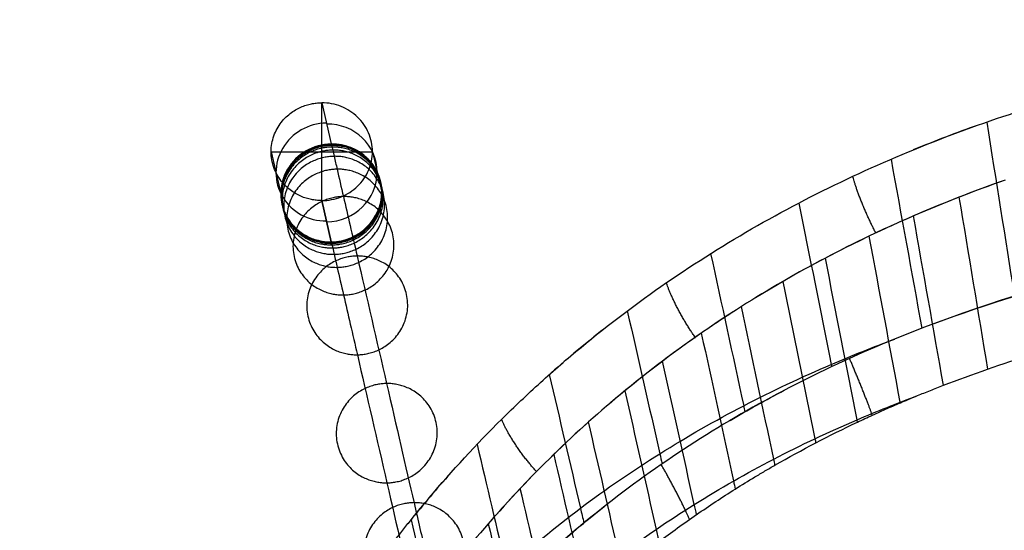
# Model space of a CAD drawing. Header units: millimetres. Extents: x -27.2 to 27.2, y 1 to 52.7.
# Tile 19 of 39: x -26.5 to -10.9, y 44.6 to 52.7. Entities that reach past the tile are written whole.
import ezdxf

# ---------------------------------------------------------------- set-up
doc = ezdxf.new("R2010")
doc.units = ezdxf.units.MM
doc.header["$MEASUREMENT"] = 0
doc.layers.add('Default', color=7, linetype='Continuous', true_color=0x000000)

msp = doc.modelspace()

# ---------------------------------------------------------------- linework, layer by layer
at = {"layer": 'Default', "color": 250, "true_color": 0x333333}
for p, q in [((-21.755, 51.382, 1.702), (-21.604, 50.73, 4.202)), ((-21.755, 51.382, 1.702), (-21.604, 50.73, 4.202)), ((-21.755, 51.382, 1.702), (-21.604, 50.73, 4.202)), ((-21.755, 49.834, 1.298), (-21.755, 51.382, 1.702)), ((-22.556, 50.608, 1.5), (-22.403, 49.944, 4.045)), ((-22.556, 50.608, 1.5), (-20.953, 50.608, 1.5)), ((-20.953, 50.608, 1.5), (-20.805, 49.967, 3.955)), ((-21.604, 49.182, 3.798), (-21.755, 49.834, 1.298)), ((-21.755, 49.834, 1.298), (-21.604, 49.182, 3.798))]:
    msp.add_line(p, q, dxfattribs=at)
at = {"layer": 'Default', "color": 250, "true_color": 0x333333, "extrusion": (0.058175, -0.252196, 0.965926)}
for centre, start, end in [((-9.823, 52.744, -11.309), 77.439, 257.439), ((-9.823, 52.744, -11.244), 257.439, 77.439), ((-9.823, 52.744, -9.992), 77.439, 257.439), ((-9.823, 52.744, -9.992), 257.439, 77.439)]:
    msp.add_arc(centre, 0.8, start, end, dxfattribs=at)
at = {"layer": 'Default', "color": 254, "true_color": 0xcad1ee}
for points, knots in [([(0, 49.697, 67.462), (-0.143, 49.697, 67.462), (-0.286, 49.697, 67.462), (-0.571, 49.697, 67.462), (-0.714, 49.696, 67.462), (-1.143, 49.692, 67.462), (-1.428, 49.687, 67.462), (-2.285, 49.664, 67.46), (-2.856, 49.639, 67.459), (-4.566, 49.528, 67.453), (-5.704, 49.408, 67.447), (-9.082, 48.873, 67.419), (-11.313, 48.279, 67.388), (-13.92, 47.099, 67.325), (-14.43, 46.842, 67.312), (-15.428, 46.282, 67.282), (-15.911, 45.981, 67.266), (-16.853, 45.331, 67.232), (-17.305, 44.985, 67.214), (-18.179, 44.246, 67.175), (-18.595, 43.857, 67.155), (-19.391, 43.035, 67.111), (-19.766, 42.607, 67.089), (-20.299, 41.935, 67.054), (-20.471, 41.708, 67.042), (-20.805, 41.244, 67.017), (-20.966, 41.008, 67.005), (-21.433, 40.29, 66.967), (-21.722, 39.799, 66.941), (-22.26, 38.791, 66.888), (-22.507, 38.277, 66.861), (-23.193, 36.707, 66.778), (-23.574, 35.63, 66.724), (-24.213, 33.441, 66.597), (-24.473, 32.325, 66.524), (-24.794, 30.648, 66.402), (-24.89, 30.087, 66.36), (-25.063, 28.96, 66.269), (-25.139, 28.397, 66.221), (-25.277, 27.266, 66.121), (-25.338, 26.701, 66.069), (-25.446, 25.568, 65.958), (-25.493, 25.002, 65.901), (-25.618, 23.301, 65.72), (-25.679, 22.168, 65.589), (-25.75, 20.467, 65.38), (-25.77, 19.901, 65.308), (-25.805, 18.768, 65.163), (-25.82, 18.201, 65.089), (-25.841, 17.351, 64.983), (-25.848, 17.067, 64.948), (-25.861, 16.499, 64.884), (-25.868, 16.215, 64.854), (-25.879, 15.788, 64.818), (-25.883, 15.646, 64.808), (-25.889, 15.432, 64.796), (-25.892, 15.361, 64.792), (-25.896, 15.218, 64.787), (-25.899, 15.147, 64.786), (-25.907, 14.933, 64.785), (-25.914, 14.789, 64.795), (-25.935, 14.512, 64.856), (-25.948, 14.376, 64.909), (-25.985, 14.146, 65.084), (-26.007, 14.067, 65.199), (-26.055, 13.983, 65.473), (-26.079, 13.98, 65.618), (-26.111, 14.008, 65.827), (-26.122, 14.022, 65.896), (-26.142, 14.059, 66.032), (-26.152, 14.081, 66.099), (-26.181, 14.156, 66.298), (-26.2, 14.206, 66.431), (-26.258, 14.355, 66.828), (-26.297, 14.456, 67.093), (-26.348, 14.663, 67.467), (-26.364, 14.739, 67.586), (-26.392, 14.909, 67.815), (-26.405, 15.002, 67.922), (-26.437, 15.275, 68.202), (-26.452, 15.467, 68.362), (-26.478, 15.87, 68.653), (-26.488, 16.083, 68.786), (-26.504, 16.514, 69.03), (-26.511, 16.738, 69.145), (-26.522, 17.187, 69.359), (-26.527, 17.415, 69.46), (-26.533, 17.874, 69.653), (-26.535, 18.106, 69.745), (-26.537, 18.572, 69.922), (-26.537, 18.806, 70.006), (-26.534, 19.506, 70.25), (-26.529, 19.993, 70.408), (-26.512, 20.954, 70.703), (-26.501, 21.449, 70.847), (-26.465, 22.601, 71.169), (-26.439, 23.26, 71.343), (-26.369, 24.644, 71.694), (-26.324, 25.368, 71.87), (-26.223, 26.708, 72.186), (-26.17, 27.323, 72.327), (-26.052, 28.494, 72.589), (-25.989, 29.049, 72.71), (-25.848, 30.158, 72.949), (-25.77, 30.712, 73.066), (-25.595, 31.816, 73.301), (-25.499, 32.366, 73.417), (-25.286, 33.465, 73.648), (-25.169, 34.012, 73.762), (-24.911, 35.101, 73.988), (-24.77, 35.643, 74.099), (-24.461, 36.721, 74.32), (-24.293, 37.256, 74.428), (-23.743, 38.847, 74.751), (-23.316, 39.886, 74.96), (-22.565, 41.397, 75.265), (-22.297, 41.891, 75.365), (-21.721, 42.86, 75.562), (-21.416, 43.332, 75.659), (-20.926, 44.022, 75.801), (-20.759, 44.248, 75.848), (-20.413, 44.694, 75.941), (-20.236, 44.913, 75.987), (-19.689, 45.56, 76.124), (-19.308, 45.974, 76.212), (-18.705, 46.571, 76.343), (-18.501, 46.765, 76.385), (-18.082, 47.145, 76.47), (-17.868, 47.33, 76.511), (-17.214, 47.872, 76.634), (-16.764, 48.213, 76.714), (-15.83, 48.857, 76.867), (-15.351, 49.157, 76.94), (-14.364, 49.719, 77.08), (-13.861, 49.979, 77.147), (-12.83, 50.459, 77.273), (-12.307, 50.678, 77.332), (-11.241, 51.08, 77.442), (-10.703, 51.26, 77.493), (-9.065, 51.749, 77.633), (-7.951, 52.002, 77.709), (-5.701, 52.384, 77.826), (-4.565, 52.514, 77.867), (-2.855, 52.634, 77.905), (-2.285, 52.662, 77.914), (-1.428, 52.687, 77.922), (-1.143, 52.692, 77.924), (-0.571, 52.698, 77.926), (-0.286, 52.697, 77.926), (0, 52.697, 77.926)], [0, 0, 0, 0, 0.004337, 0.004337, 0.008673, 0.008673, 0.017347, 0.017347, 0.034696, 0.034696, 0.069361, 0.069361, 0.13848, 0.13848, 0.155758, 0.155758, 0.173033, 0.173033, 0.190309, 0.190309, 0.207587, 0.207587, 0.224861, 0.224861, 0.233486, 0.233486, 0.242113, 0.242113, 0.25938, 0.25938, 0.276648, 0.276648, 0.311164, 0.311164, 0.345623, 0.345623, 0.362894, 0.362894, 0.380164, 0.380164, 0.397436, 0.397436, 0.414707, 0.414707, 0.44926, 0.44926, 0.466535, 0.466535, 0.48381, 0.48381, 0.492446, 0.492446, 0.501085, 0.501085, 0.505404, 0.505404, 0.507561, 0.507561, 0.509721, 0.509721, 0.514012, 0.514012, 0.518266, 0.518266, 0.522606, 0.522606, 0.526856, 0.526856, 0.529013, 0.529013, 0.531167, 0.531167, 0.535471, 0.535471, 0.544062, 0.544062, 0.548355, 0.548355, 0.552647, 0.552647, 0.56011, 0.56011, 0.567562, 0.567562, 0.575003, 0.575003, 0.582491, 0.582491, 0.58998, 0.58998, 0.597465, 0.597465, 0.612247, 0.612247, 0.627684, 0.627684, 0.648185, 0.648185, 0.670625, 0.670625, 0.689662, 0.689662, 0.706842, 0.706842, 0.724005, 0.724005, 0.741164, 0.741164, 0.758321, 0.758321, 0.775487, 0.775487, 0.792657, 0.792657, 0.82696, 0.82696, 0.844134, 0.844134, 0.861305, 0.861305, 0.869883, 0.869883, 0.878461, 0.878461, 0.895634, 0.895634, 0.904211, 0.904211, 0.91279, 0.91279, 0.929969, 0.929969, 0.947141, 0.947141, 0.964315, 0.964315, 0.981488, 0.981488, 0.998657, 0.998657, 1.032966, 1.032966, 1.067297, 1.067297, 1.08447, 1.08447, 1.093054, 1.093054, 1.101638, 1.101638, 1.101638, 1.101638]), ([(-10.965, 50.148, 77.703), (-11.652, 49.906, 77.631), (-12.326, 49.631, 77.552), (-13.638, 49.014, 77.378), (-14.276, 48.671, 77.283), (-14.89, 48.294, 77.183)], [11.30325, 11.30325, 11.30325, 11.30325, 13.529322, 13.529322, 15.744114, 15.744114, 15.744114, 15.744114]), ([(-14.203, 49.795, 77.1), (-14.031, 48.944, 73.89), (-13.86, 48.093, 70.68), (-13.688, 47.241, 67.469), (-13.686, 47.229, 67.423), (-13.683, 47.217, 67.377), (-13.681, 47.205, 67.331)], [1.760581, 1.760581, 1.760581, 1.760581, 11.882775, 11.882775, 11.882775, 12.028017, 12.028017, 12.028017, 12.028017]), ([(-12.061, 47.886, 67.367), (-10.374, 48.518, 67.4), (-8.611, 48.947, 67.423), (-5.752, 49.4, 67.447), (-4.663, 49.518, 67.453), (-3.572, 49.592, 67.457)], [96.133721, 96.133721, 96.133721, 96.133721, 101.469917, 101.469917, 104.708184, 104.708184, 104.708184, 104.708184]), ([(-15.599, 48.994, 76.901), (-15.424, 48.192, 73.82), (-15.25, 47.389, 70.739), (-15.075, 46.586, 67.658), (-15.069, 46.554, 67.536), (-15.062, 46.522, 67.415), (-15.055, 46.491, 67.293)], [2.180127, 2.180127, 2.180127, 2.180127, 11.882775, 11.882775, 11.882775, 12.26502, 12.26502, 12.26502, 12.26502]), ([(-15.253, 48.066, 77.122), (-15.452, 47.937, 77.089), (-15.649, 47.805, 77.054), (-16.306, 47.344, 76.935), (-16.754, 46.998, 76.847), (-17.184, 46.632, 76.757)], [16.18261, 16.18261, 16.18261, 16.18261, 16.911653, 16.911653, 18.650849, 18.650849, 18.650849, 18.650849]), ([(-16.918, 48.088, 76.685), (-16.746, 47.334, 73.749), (-16.575, 46.581, 70.812), (-16.403, 45.827, 67.876), (-16.391, 45.774, 67.667), (-16.379, 45.72, 67.458), (-16.366, 45.667, 67.25)], [2.645149, 2.645149, 2.645149, 2.645149, 11.882775, 11.882775, 11.882775, 12.538828, 12.538828, 12.538828, 12.538828]), ([(-25.988, 29.043, 72.708), (-25.968, 29.142, 72.68), (-25.949, 29.24, 72.651), (-25.929, 29.339, 72.623), (-25.733, 30.322, 72.34), (-25.513, 31.302, 72.058), (-25.261, 32.274, 71.778), (-25.009, 33.246, 71.498), (-24.724, 34.21, 71.221), (-24.394, 35.158, 70.948), (-24.064, 36.106, 70.675), (-23.69, 37.039, 70.406), (-23.259, 37.945, 70.145), (-23.043, 38.398, 70.015), (-22.813, 38.845, 69.886), (-22.567, 39.283, 69.76), (-22.322, 39.72, 69.634), (-22.061, 40.15, 69.51), (-21.783, 40.568, 69.39), (-21.506, 40.987, 69.269), (-21.211, 41.396, 69.151), (-20.9, 41.791, 69.037), (-20.589, 42.187, 68.923), (-20.261, 42.57, 68.813), (-19.916, 42.94, 68.707), (-19.571, 43.309, 68.6), (-19.21, 43.663, 68.498), (-18.833, 44.001, 68.401), (-18.457, 44.339, 68.304), (-18.065, 44.661, 68.211), (-17.659, 44.965, 68.124), (-17.254, 45.27, 68.036), (-16.834, 45.557, 67.953), (-16.403, 45.827, 67.876), (-15.972, 46.097, 67.798), (-15.529, 46.35, 67.725), (-15.075, 46.586, 67.658), (-14.622, 46.821, 67.59), (-14.159, 47.039, 67.527), (-13.688, 47.241, 67.469), (-13.357, 47.383, 67.428), (-13.023, 47.516, 67.39), (-12.685, 47.642, 67.354)], [12.1713, 12.1713, 12.1713, 12.1713, 12.484276, 12.484276, 12.484276, 15.605346, 15.605346, 15.605346, 18.726415, 18.726415, 18.726415, 21.847484, 21.847484, 21.847484, 23.408018, 23.408018, 23.408018, 24.968553, 24.968553, 24.968553, 26.529088, 26.529088, 26.529088, 28.089622, 28.089622, 28.089622, 29.650157, 29.650157, 29.650157, 31.210691, 31.210691, 31.210691, 32.771226, 32.771226, 32.771226, 34.33176, 34.33176, 34.33176, 35.892295, 35.892295, 35.892295, 36.987544, 36.987544, 36.987544, 36.987544]), ([(-18.153, 47.08, 76.455), (-17.988, 46.375, 73.678), (-17.824, 45.67, 70.901), (-17.659, 44.965, 68.124), (-17.641, 44.887, 67.816), (-17.623, 44.809, 67.508), (-17.605, 44.731, 67.201)], [3.15269, 3.15269, 3.15269, 3.15269, 11.882775, 11.882775, 11.882775, 12.849603, 12.849603, 12.849603, 12.849603]), ([(-12.324, 46.746, 67.613), (-12.256, 46.774, 67.614), (-12.188, 46.802, 67.616), (-12.051, 46.856, 67.62), (-11.982, 46.883, 67.622), (-11.913, 46.91, 67.623)], [-0.070876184, -0.070876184, -0.070876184, -0.070876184, -0.069406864, -0.069406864, -0.067937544, -0.067937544, -0.067937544, -0.067937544]), ([(-13.274, 46.327, 67.585), (-13.196, 46.364, 67.588), (-13.117, 46.401, 67.59), (-12.96, 46.472, 67.595), (-12.881, 46.508, 67.597), (-12.723, 46.578, 67.602), (-12.644, 46.612, 67.604), (-12.484, 46.68, 67.608), (-12.404, 46.713, 67.611), (-12.324, 46.746, 67.613)], [-0.077958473, -0.077958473, -0.077958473, -0.077958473, -0.0761879, -0.0761879, -0.074417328, -0.074417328, -0.072646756, -0.072646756, -0.070876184, -0.070876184, -0.070876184, -0.070876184]), ([(-17.566, 46.298, 76.675), (-17.837, 46.055, 76.615), (-18.1, 45.803, 76.554), (-18.604, 45.291, 76.433), (-18.845, 45.032, 76.371), (-19.078, 44.765, 76.309)], [19.171383, 19.171383, 19.171383, 19.171383, 20.293983, 20.293983, 21.386506, 21.386506, 21.386506, 21.386506]), ([(-19.295, 45.975, 76.213), (-19.141, 45.317, 73.609), (-18.987, 44.659, 71.005), (-18.833, 44.001, 68.401), (-18.808, 43.895, 67.983), (-18.784, 43.789, 67.564), (-18.759, 43.684, 67.146)], [3.699607, 3.699607, 3.699607, 3.699607, 11.882775, 11.882775, 11.882775, 13.197995, 13.197995, 13.197995, 13.197995]), ([(-15.821, 44.863, 67.488), (-15.721, 44.933, 67.493), (-15.62, 45.001, 67.497), (-15.416, 45.136, 67.506), (-15.313, 45.202, 67.511), (-15.106, 45.332, 67.519), (-15.002, 45.397, 67.524), (-14.844, 45.491, 67.53), (-14.792, 45.523, 67.532), (-14.686, 45.585, 67.536), (-14.633, 45.616, 67.538), (-14.58, 45.646, 67.54)], [-0.0997167, -0.0997167, -0.0997167, -0.0997167, -0.09691514, -0.09691514, -0.09411359, -0.09411359, -0.09131203, -0.09131203, -0.08991126, -0.08991126, -0.08851049, -0.08851049, -0.08851049, -0.08851049]), ([(-20.341, 44.781, 75.959), (-20.199, 44.167, 73.542), (-20.058, 43.553, 71.124), (-19.916, 42.94, 68.707), (-19.884, 42.802, 68.166), (-19.853, 42.665, 67.625), (-19.821, 42.528, 67.085)], [4.283099, 4.283099, 4.283099, 4.283099, 11.882775, 11.882775, 11.882775, 13.582199, 13.582199, 13.582199, 13.582199]), ([(-16.99, 43.976, 67.429), (-16.943, 44.015, 67.431), (-16.895, 44.054, 67.434), (-16.801, 44.131, 67.439), (-16.753, 44.169, 67.442), (-16.61, 44.283, 67.449), (-16.513, 44.358, 67.454), (-16.318, 44.506, 67.464), (-16.22, 44.579, 67.469), (-16.022, 44.723, 67.479), (-15.922, 44.793, 67.483), (-15.821, 44.863, 67.488)], [-0.11175985, -0.11175985, -0.11175985, -0.11175985, -0.11025446, -0.11025446, -0.10874908, -0.10874908, -0.10573828, -0.10573828, -0.10272749, -0.10272749, -0.0997167, -0.0997167, -0.0997167, -0.0997167])]:
    msp.add_open_spline(points, degree=3, knots=knots, dxfattribs=at)
at = {"layer": 'Default', "color": 250, "true_color": 0x333333}
for points, weights in [([(-21.755, 49.834, 1.298), (-23.357, 49.834, 1.298), (-23.357, 51.382, 1.702), (-21.755, 51.382, 1.702)], [1, 0.333333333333, 0.333333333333, 1]), ([(-21.603, 50.727, 4.213), (-23.201, 50.703, 4.303), (-23.201, 49.155, 3.9), (-21.603, 49.179, 3.809)], [1, 0.333333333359, 0.333333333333, 0.999999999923]), ([(-21.603, 50.724, 4.225), (-23.2, 50.7, 4.315), (-23.2, 49.152, 3.911), (-21.603, 49.176, 3.821)], [1, 0.333333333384, 0.333333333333, 0.999999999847]), ([(-21.601, 50.718, 4.248), (-23.199, 50.694, 4.338), (-23.198, 49.146, 3.934), (-21.601, 49.169, 3.844)], [1, 0.333333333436, 0.333333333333, 0.999999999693]), ([(-21.598, 50.706, 4.294), (-23.196, 50.682, 4.383), (-23.196, 49.134, 3.981), (-21.598, 49.157, 3.891)], [1, 0.333333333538, 0.333333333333, 0.999999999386]), ([(-21.593, 50.682, 4.386), (-23.19, 50.659, 4.475), (-23.19, 49.11, 4.075), (-21.593, 49.133, 3.985)], [1, 0.333333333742, 0.333333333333, 0.999999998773]), ([(-21.603, 49.179, 3.809), (-20.006, 49.202, 3.719), (-20.006, 50.75, 4.123), (-21.603, 50.727, 4.213)], [1.00000000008, 0.333333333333, 0.333333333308, 1]), ([(-21.603, 49.176, 3.821), (-20.005, 49.199, 3.731), (-20.005, 50.747, 4.135), (-21.603, 50.724, 4.225)], [1.00000000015, 0.333333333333, 0.333333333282, 1]), ([(-21.601, 49.169, 3.844), (-20.004, 49.193, 3.755), (-20.004, 50.741, 4.158), (-21.601, 50.718, 4.248)], [1.00000000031, 0.333333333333, 0.333333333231, 1]), ([(-21.598, 49.157, 3.891), (-20.001, 49.181, 3.801), (-20.001, 50.729, 4.204), (-21.598, 50.706, 4.294)], [1.00000000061, 0.333333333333, 0.333333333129, 1]), ([(-21.593, 49.133, 3.985), (-19.995, 49.156, 3.896), (-19.996, 50.705, 4.297), (-21.593, 50.682, 4.386)], [1.00000000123, 0.333333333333, 0.333333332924, 1]), ([(-21.582, 50.633, 4.574), (-23.179, 50.61, 4.663), (-23.179, 49.06, 4.265), (-21.581, 49.084, 4.177)], [1, 0.333333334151, 0.333333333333, 0.999999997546]), ([(-21.559, 50.535, 4.962), (-23.156, 50.512, 5.049), (-23.156, 48.961, 4.658), (-21.558, 48.983, 4.57)], [1, 0.33333333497, 0.333333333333, 0.999999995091]), ([(-21.581, 49.084, 4.177), (-19.984, 49.107, 4.088), (-19.984, 50.657, 4.485), (-21.582, 50.633, 4.574)], [1.00000000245, 0.333333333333, 0.333333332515, 1]), ([(-21.558, 48.983, 4.57), (-19.961, 49.006, 4.483), (-19.962, 50.558, 4.875), (-21.559, 50.535, 4.962)], [1.00000000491, 0.333333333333, 0.333333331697, 1]), ([(-21.512, 50.331, 5.783), (-23.11, 50.309, 5.868), (-23.108, 48.754, 5.488), (-21.511, 48.777, 5.403)], [1, 0.333333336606, 0.333333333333, 0.999999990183]), ([(-21.511, 48.777, 5.403), (-19.913, 48.799, 5.318), (-19.914, 50.353, 5.699), (-21.512, 50.331, 5.783)], [1.00000000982, 0.333333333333, 0.333333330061, 1]), ([(-21.412, 49.898, 7.597), (-23.01, 49.877, 7.678), (-23.008, 48.319, 7.315), (-21.41, 48.34, 7.234)], [1, 0.333333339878, 0.333333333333, 0.999999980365]), ([(-21.41, 48.34, 7.234), (-19.812, 48.361, 7.153), (-19.814, 49.919, 7.516), (-21.412, 49.898, 7.597)], [1.00000001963, 0.333333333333, 0.333333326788, 1]), ([(-21.195, 48.957, 11.807), (-22.793, 48.937, 11.882), (-22.789, 47.373, 11.545), (-21.191, 47.393, 11.47)], [1, 0.333333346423, 0.333333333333, 0.999999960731]), ([(-21.191, 47.393, 11.47), (-19.593, 47.413, 11.395), (-19.597, 48.977, 11.732), (-21.195, 48.957, 11.807)], [1.00000003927, 0.333333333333, 0.333333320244, 1]), ([(-20.729, 46.938, 21.791), (-22.328, 46.92, 21.858), (-22.322, 45.348, 21.558), (-20.724, 45.366, 21.492)], [1, 0.333333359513, 0.333333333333, 0.999999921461]), ([(-20.724, 45.366, 21.492), (-19.125, 45.385, 21.425), (-19.131, 46.956, 21.724), (-20.729, 46.938, 21.791)], [1.00000007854, 0.333333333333, 0.333333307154, 1]), ([(-20.294, 45.052, 32.402), (-21.893, 45.035, 32.46), (-21.886, 43.456, 32.201), (-20.287, 43.473, 32.143)], [1, 0.333333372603, 0.333333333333, 0.999999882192]), ([(-20.287, 43.473, 32.143), (-18.688, 43.489, 32.085), (-18.695, 45.068, 32.344), (-20.294, 45.052, 32.402)], [1.00000011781, 0.333333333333, 0.333333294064, 1])]:
    msp.add_rational_spline(points, weights, degree=3, dxfattribs=at)
for points, knots in [([(-21.755, 49.834, 1.298), (-21.65, 49.834, 1.298), (-21.545, 49.854, 1.303), (-21.351, 49.932, 1.323), (-21.262, 49.989, 1.338), (-21.151, 50.097, 1.366), (-21.117, 50.136, 1.377), (-21.059, 50.22, 1.399), (-21.034, 50.265, 1.41), (-20.974, 50.406, 1.447), (-20.953, 50.507, 1.474), (-20.953, 50.71, 1.526), (-20.974, 50.811, 1.553), (-21.034, 50.952, 1.59), (-21.059, 50.996, 1.601), (-21.117, 51.081, 1.623), (-21.151, 51.12, 1.634), (-21.262, 51.227, 1.662), (-21.351, 51.285, 1.677), (-21.545, 51.362, 1.697), (-21.65, 51.382, 1.702), (-21.755, 51.382, 1.702)], [-7.853982, -7.853982, -7.853982, -7.853982, -7.461289, -7.461289, -7.068597, -7.068597, -6.872248, -6.872248, -6.675899, -6.675899, -6.283185, -6.283185, -5.890476, -5.890476, -5.694126, -5.694126, -5.497776, -5.497776, -5.105084, -5.105084, -4.712389, -4.712389, -4.712389, -4.712389]), ([(-21.604, 50.73, 4.202), (-21.604, 50.728, 4.207), (-21.603, 50.728, 4.21), (-21.603, 50.726, 4.217), (-21.603, 50.725, 4.221), (-21.602, 50.722, 4.232), (-21.602, 50.72, 4.24), (-21.6, 50.714, 4.263), (-21.599, 50.71, 4.278), (-21.597, 50.698, 4.324), (-21.595, 50.69, 4.355), (-21.589, 50.666, 4.448), (-21.585, 50.65, 4.511), (-21.574, 50.601, 4.701), (-21.567, 50.568, 4.83), (-21.544, 50.468, 5.226), (-21.528, 50.4, 5.5), (-21.48, 50.192, 6.351), (-21.447, 50.047, 6.957), (-21.343, 49.6, 8.877), (-21.27, 49.284, 10.292), (-21.044, 48.304, 14.836), (-20.884, 47.61, 18.261), (-20.574, 46.266, 25.32), (-20.424, 45.617, 28.955), (-20.229, 44.769, 34.126), (-20.169, 44.508, 35.803), (-20.088, 44.159, 38.194), (-20.063, 44.051, 38.97), (-20.028, 43.9, 40.096), (-20.017, 43.851, 40.465), (-20.001, 43.782, 41.008), (-19.996, 43.76, 41.188), (-19.989, 43.727, 41.454), (-19.986, 43.716, 41.542), (-19.982, 43.7, 41.674), (-19.981, 43.695, 41.718), (-19.979, 43.687, 41.783), (-19.979, 43.684, 41.805), (-19.978, 43.679, 41.849), (-19.977, 43.677, 41.869), (-19.976, 43.674, 41.892)], [0, 0, 0, 0, 0.01888, 0.01888, 0.03776, 0.03776, 0.07552, 0.07552, 0.151041, 0.151041, 0.302082, 0.302082, 0.604164, 0.604164, 1.208327, 1.208327, 2.416654, 2.416654, 4.833309, 4.833309, 9.666617, 9.666617, 19.333234, 19.333234, 28.999851, 28.999851, 33.83316, 33.83316, 36.249814, 36.249814, 37.458141, 37.458141, 38.062305, 38.062305, 38.364387, 38.364387, 38.515428, 38.515428, 38.590948, 38.590948, 38.666469, 38.666469, 38.666469, 38.666469]), ([(-21.604, 49.182, 3.798), (-21.604, 49.18, 3.803), (-21.603, 49.18, 3.806), (-21.603, 49.178, 3.813), (-21.603, 49.177, 3.817), (-21.602, 49.174, 3.829), (-21.602, 49.171, 3.837), (-21.6, 49.165, 3.86), (-21.599, 49.161, 3.875), (-21.596, 49.149, 3.922), (-21.595, 49.141, 3.954), (-21.589, 49.117, 4.048), (-21.585, 49.1, 4.112), (-21.574, 49.051, 4.305), (-21.566, 49.017, 4.437), (-21.543, 48.916, 4.838), (-21.527, 48.847, 5.116), (-21.478, 48.636, 5.977), (-21.444, 48.49, 6.588), (-21.34, 48.039, 8.524), (-21.267, 47.721, 9.948), (-21.04, 46.737, 14.514), (-20.879, 46.041, 17.95), (-20.568, 44.692, 25.033), (-20.418, 44.04, 28.679), (-20.222, 43.189, 33.875), (-20.161, 42.926, 35.561), (-20.08, 42.575, 37.969), (-20.055, 42.466, 38.751), (-20.02, 42.313, 39.887), (-20.008, 42.265, 40.259), (-19.992, 42.195, 40.808), (-19.987, 42.172, 40.989), (-19.979, 42.139, 41.258), (-19.977, 42.128, 41.348), (-19.973, 42.112, 41.481), (-19.972, 42.106, 41.525), (-19.97, 42.098, 41.592), (-19.969, 42.096, 41.614), (-19.968, 42.09, 41.658), (-19.968, 42.088, 41.678), (-19.967, 42.085, 41.702)], [0.0566654, 0.0566654, 0.0566654, 0.0566654, 0.0569227, 0.0569227, 0.05718, 0.05718, 0.0576945, 0.0576945, 0.0587237, 0.0587237, 0.060782, 0.060782, 0.0648987, 0.0648987, 0.073132, 0.073132, 0.0895986, 0.0895986, 0.1225318, 0.1225318, 0.1883982, 0.1883982, 0.3201311, 0.3201311, 0.451864, 0.451864, 0.5177304, 0.5177304, 0.5506636, 0.5506636, 0.5671303, 0.5671303, 0.5753636, 0.5753636, 0.5794802, 0.5794802, 0.5815385, 0.5815385, 0.5825677, 0.5825677, 0.5835969, 0.5835969, 0.5835969, 0.5835969]), ([(-21.604, 49.182, 3.798), (-21.604, 49.18, 3.803), (-21.603, 49.18, 3.806), (-21.603, 49.178, 3.813), (-21.603, 49.177, 3.817), (-21.602, 49.174, 3.829), (-21.602, 49.171, 3.837), (-21.6, 49.165, 3.86), (-21.599, 49.161, 3.875), (-21.596, 49.149, 3.922), (-21.595, 49.141, 3.954), (-21.589, 49.117, 4.048), (-21.585, 49.1, 4.112), (-21.574, 49.051, 4.305), (-21.566, 49.017, 4.437), (-21.543, 48.916, 4.838), (-21.527, 48.847, 5.116), (-21.478, 48.636, 5.977), (-21.444, 48.49, 6.588), (-21.34, 48.039, 8.524), (-21.267, 47.721, 9.948), (-21.04, 46.737, 14.514), (-20.879, 46.041, 17.95), (-20.568, 44.692, 25.033), (-20.418, 44.04, 28.679), (-20.222, 43.189, 33.875), (-20.161, 42.926, 35.561), (-20.08, 42.575, 37.969), (-20.055, 42.466, 38.751), (-20.02, 42.313, 39.887), (-20.008, 42.265, 40.259), (-19.992, 42.195, 40.808), (-19.987, 42.172, 40.989), (-19.979, 42.139, 41.258), (-19.977, 42.128, 41.348), (-19.973, 42.112, 41.481), (-19.972, 42.106, 41.525), (-19.97, 42.098, 41.592), (-19.969, 42.096, 41.614), (-19.968, 42.09, 41.658), (-19.968, 42.088, 41.678), (-19.967, 42.085, 41.702)], [0, 0, 0, 0, 0.01888, 0.01888, 0.03776, 0.03776, 0.07552, 0.07552, 0.151041, 0.151041, 0.302082, 0.302082, 0.604164, 0.604164, 1.208327, 1.208327, 2.416654, 2.416654, 4.833309, 4.833309, 9.666617, 9.666617, 19.333234, 19.333234, 28.999851, 28.999851, 33.83316, 33.83316, 36.249814, 36.249814, 37.458141, 37.458141, 38.062305, 38.062305, 38.364387, 38.364387, 38.515428, 38.515428, 38.590948, 38.590948, 38.666469, 38.666469, 38.666469, 38.666469])]:
    msp.add_open_spline(points, degree=3, knots=knots, dxfattribs=at)
at = {"layer": 'Default', "color": 254, "true_color": 0xcad1ee}
for points in [[(-11.362, 51.03, 77.429), (-11.708, 50.907, 77.394), (-12.051, 50.776, 77.359), (-12.39, 50.637, 77.321)], [(-11.228, 51.077, 77.442), (-11.082, 50.158, 74.091), (-10.935, 49.24, 70.74), (-10.789, 48.321, 67.39)], [(-12.743, 50.489, 77.281), (-12.58, 49.597, 73.975), (-12.418, 48.705, 70.669), (-12.255, 47.813, 67.363)], [(-10.934, 50.159, 77.706), (-11.428, 49.985, 77.655), (-11.913, 49.796, 77.6), (-12.387, 49.591, 77.541)], [(-11.667, 49.887, 77.627), (-11.516, 48.98, 74.298), (-11.365, 48.073, 70.969), (-11.215, 47.166, 67.64)], [(-12.387, 49.591, 77.541), (-12.864, 49.385, 77.482), (-13.329, 49.163, 77.419), (-13.782, 48.924, 77.354)], [(-11.913, 46.91, 67.623), (-12.071, 47.804, 70.929), (-12.229, 48.698, 74.235), (-12.387, 49.591, 77.541)], [(-13.092, 49.27, 77.45), (-12.928, 48.394, 74.181), (-12.765, 47.517, 70.912), (-12.602, 46.641, 67.643)], [(-13.782, 48.924, 77.354), (-14.238, 48.685, 77.288), (-14.681, 48.429, 77.218), (-15.11, 48.157, 77.147)], [(-13.281, 46.364, 67.724), (-13.448, 47.218, 70.934), (-13.615, 48.071, 74.144), (-13.782, 48.924, 77.354)], [(-14.455, 48.553, 77.252), (-14.286, 47.724, 74.105), (-14.116, 46.894, 70.958), (-13.947, 46.064, 67.811)], [(-15.11, 48.157, 77.147), (-15.542, 47.884, 77.074), (-15.96, 47.595, 76.999), (-16.362, 47.291, 76.922)], [(-14.6, 45.741, 67.904), (-14.77, 46.547, 70.985), (-14.94, 47.352, 74.066), (-15.11, 48.157, 77.147)], [(-17.291, 47.801, 76.619), (-17.574, 47.578, 76.567), (-17.851, 47.347, 76.515), (-18.121, 47.108, 76.462)], [(-15.746, 47.736, 77.036), (-15.576, 46.956, 74.026), (-15.406, 46.175, 71.016), (-15.237, 45.395, 68.005)], [(-11.913, 46.91, 67.623), (-11.45, 47.089, 67.635), (-10.981, 47.251, 67.645), (-10.507, 47.399, 67.655)], [(-16.362, 47.291, 76.922), (-16.767, 46.985, 76.844), (-17.157, 46.664, 76.764), (-17.531, 46.33, 76.682)], [(-15.857, 45.024, 68.114), (-16.025, 45.78, 71.05), (-16.194, 46.536, 73.986), (-16.362, 47.291, 76.922)], [(-16.957, 46.822, 76.804), (-16.791, 46.091, 73.946), (-16.626, 45.36, 71.087), (-16.46, 44.629, 68.229)], [(-15.291, 46.354, 67.286), (-15.009, 46.52, 67.295), (-14.723, 46.679, 67.303), (-14.433, 46.831, 67.311)], [(-13.281, 46.364, 67.724), (-12.966, 46.499, 67.684), (-12.647, 46.626, 67.648), (-12.324, 46.746, 67.613)], [(-12.602, 46.641, 67.643), (-12.601, 46.637, 67.631), (-12.6, 46.634, 67.618), (-12.6, 46.631, 67.605)], [(-17.531, 46.33, 76.682), (-17.908, 45.993, 76.6), (-18.268, 45.642, 76.515), (-18.612, 45.278, 76.43)], [(-17.044, 44.211, 68.351), (-17.206, 44.917, 71.128), (-17.369, 45.623, 73.905), (-17.531, 46.33, 76.682)], [(-14.6, 45.741, 67.904), (-14.17, 45.965, 67.84), (-13.73, 46.172, 67.779), (-13.281, 46.364, 67.724)], [(-14.58, 45.646, 67.54), (-14.154, 45.89, 67.557), (-13.718, 46.117, 67.572), (-13.274, 46.327, 67.585)], [(-13.274, 46.327, 67.585), (-13.276, 46.34, 67.631), (-13.279, 46.352, 67.677), (-13.281, 46.364, 67.724)], [(-13.947, 46.064, 67.811), (-13.943, 46.043, 67.728), (-13.939, 46.021, 67.646), (-13.934, 45.999, 67.564)], [(-18.083, 45.815, 76.558), (-17.924, 45.133, 73.865), (-17.766, 44.451, 71.173), (-17.607, 43.769, 68.481)], [(-15.857, 45.024, 68.114), (-15.449, 45.279, 68.039), (-15.03, 45.518, 67.969), (-14.6, 45.741, 67.904)], [(-14.58, 45.646, 67.54), (-14.586, 45.678, 67.662), (-14.593, 45.71, 67.783), (-14.6, 45.741, 67.904)], [(-19.757, 45.471, 76.105), (-19.976, 45.225, 76.053), (-20.188, 44.973, 75.999), (-20.394, 44.716, 75.946)], [(-15.237, 45.395, 68.005), (-15.227, 45.352, 67.842), (-15.218, 45.31, 67.679), (-15.209, 45.268, 67.515)], [(-18.612, 45.278, 76.43), (-18.958, 44.911, 76.343), (-19.288, 44.532, 76.255), (-19.601, 44.141, 76.165)], [(-18.15, 43.303, 68.618), (-18.304, 43.961, 71.222), (-18.458, 44.619, 73.826), (-18.612, 45.278, 76.43)], [(-18.149, 44.261, 67.176), (-17.868, 44.513, 67.189), (-17.58, 44.757, 67.202), (-17.284, 44.99, 67.214)], [(-17.044, 44.211, 68.351), (-16.661, 44.498, 68.267), (-16.265, 44.769, 68.188), (-15.857, 45.024, 68.114)], [(-15.821, 44.863, 67.488), (-15.833, 44.917, 67.697), (-15.845, 44.97, 67.905), (-15.857, 45.024, 68.114)], [(-15.844, 44.848, 67.487), (-15.828, 44.858, 67.488), (-15.813, 44.869, 67.489), (-15.797, 44.88, 67.489)], [(-19.118, 44.719, 76.299), (-18.969, 44.084, 73.786), (-18.821, 43.449, 71.274), (-18.672, 42.814, 68.761)], [(-16.46, 44.629, 68.229), (-16.445, 44.564, 67.972), (-16.43, 44.498, 67.716), (-16.415, 44.433, 67.459)]]:
    msp.add_open_spline(points, degree=3, dxfattribs=at)
for points, weights, knots in [([(-12.984, 49.322, 77.464), (-12.984, 49.322, 77.464), (-12.984, 49.322, 77.464), (-13.265, 49.86, 77.794), (-13.346, 50.219, 77.21)], [1, 1, 1, 0.724156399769, 0.999963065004], [-0.000016, -0.000016, -0.000016, 0, 0, 1.103395, 1.103395, 1.103395]), ([(-15.843, 47.669, 77.019), (-15.843, 47.669, 77.019), (-15.843, 47.669, 77.019), (-16.19, 48.16, 77.364), (-16.297, 48.535, 76.79)], [1, 1, 1, 0.724146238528, 0.999983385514], [-0.000006, -0.000006, -0.000006, 0, 0, 1.103435, 1.103435, 1.103435]), ([(-18.355, 45.544, 76.493), (-18.355, 45.544, 76.493), (-18.355, 45.544, 76.493), (-18.76, 45.981, 76.86), (-18.906, 46.372, 76.299)], [1, 1, 1, 0.724185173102, 0.999905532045], [-0.000181, -0.000181, -0.000181, 0, 0, 1.10328, 1.10328, 1.10328])]:
    msp.add_rational_spline(points, weights, degree=2, knots=knots, dxfattribs=at)
for points, weights in [([(-13.04, 46.436, 67.592), (-13.159, 46.779, 67.005), (-13.399, 47.335, 67.338)], [0.999979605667, 0.724161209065, 0.999973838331]), ([(-15.933, 44.786, 67.483), (-16.079, 45.136, 66.901), (-16.382, 45.656, 67.249)], [0.999963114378, 0.724234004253, 0.999844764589])]:
    msp.add_rational_spline(points, weights, degree=2, dxfattribs=at)

doc.saveas('drawing.dxf')
